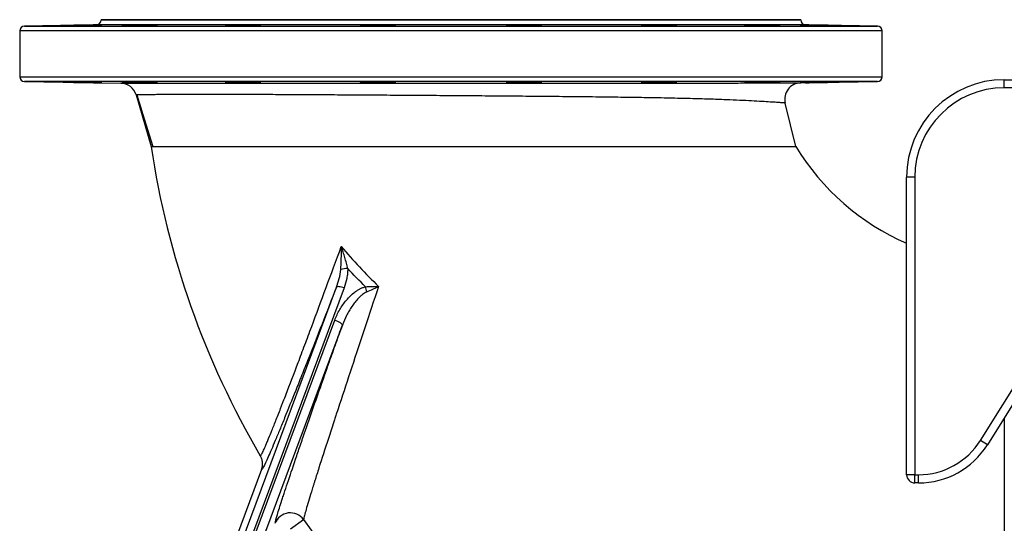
# Model space of a CAD drawing. Header units: millimetres. Extents: x 571 to 2569, y 611 to 2775.
# Tile 2 of 20: x 571 to 1176, y 992 to 1301. Entities that reach past the tile are written whole.
import ezdxf

# ---------------------------------------------------------------- set-up
doc = ezdxf.new("R2010")
doc.units = ezdxf.units.MM

msp = doc.modelspace()

# ---------------------------------------------------------------- linework, layer by layer
at = {"color": 7, "linetype": 'Continuous', "lineweight": 25}
for p, q in [((620.7, 1301.5), (620.7, 1301.32)), ((1050.7, 1301.5), (620.7, 1301.5)), ((1050.7, 1301.32), (1050.7, 1301.5)), ((617.76, 1298.32), (573.65, 1297.55)), ((1097.76, 1297.55), (1053.65, 1298.32)), ((570.7, 1294.55), (570.7, 1266.45)), ((1100.7, 1266.45), (1100.7, 1294.55)), ((1175.7, 1259.61), (1175.7, 1264.61)), ((1175.7, 1264.61), (1440.7, 1264.61)), ((573.65, 1263.45), (632.82, 1262.42)), ((1050.6, 1262.63), (1097.76, 1263.45)), ((1440.7, 1259.61), (1175.7, 1259.61)), ((642.25, 1255.21), (651.48, 1223.5)), ((1047.58, 1223.5), (1041.06, 1250.26)), ((1120.7, 1204.61), (1115.7, 1204.61)), ((1115.7, 1021.69), (1115.7, 1204.61)), ((1120.7, 1204.61), (1120.7, 1021.69)), ((770.05, 1136.56), (649.78, 812.74)), ((652.59, 816.23), (764.29, 1116.76)), ((1161.08, 1042.81), (1202.72, 1109.45)), ((1206.96, 1106.8), (1165.32, 1040.16)), ((1175.7, 1056.78), (1175.7, 772.45)), ((1165.32, 1040.16), (1161.08, 1042.81)), ((719.28, 1024.82), (640.66, 813.18)), ((1120.7, 1021.69), (1115.7, 1021.69)), ((1120.7, 1021.69), (1122.99, 1021.69)), ((1120.7, 1016.69), (1120.7, 1021.69)), ((1122.99, 1016.69), (1120.7, 1016.69)), ((1122.99, 1016.69), (1122.99, 1021.69)), ((737.01, 988.34), (745.11, 994.12))]:
    msp.add_line(p, q, dxfattribs=at)
at = {"color": 8, "linetype": 'Continuous', "lineweight": 25}
for p, q in [((620.7, 1301.32), (1050.7, 1301.32)), ((573.65, 1297.55), (835.7, 1297.55)), ((1053.65, 1298.32), (617.76, 1298.32)), ((835.7, 1297.55), (1097.76, 1297.55)), ((835.7, 1294.55), (570.7, 1294.55)), ((1100.7, 1294.55), (835.7, 1294.55)), ((570.7, 1266.45), (835.7, 1266.45)), ((835.7, 1266.45), (1100.7, 1266.45)), ((1097.76, 1263.45), (573.65, 1263.45))]:
    msp.add_line(p, q, dxfattribs=at)
at = {"color": 7, "linetype": 'Continuous', "lineweight": 25, "flags": 128}
for points in [[(642.77, 1255.21), (647.22, 1240.59), (652.43, 1223.5)], [(645.1, 813.2), (648.48, 822.29), (661.99, 858.66), (716.02, 1004.14), (765.37, 1137.03)], [(770.05, 1136.56), (769.2, 1136.83), (768.37, 1137.05), (767.6, 1137.22), (766.92, 1137.31), (766.33, 1137.35), (765.87, 1137.31), (765.55, 1137.2), (765.37, 1137.03)], [(768.99, 1113.75), (765.61, 1104.66), (752.09, 1068.3), (698.02, 922.83), (657.29, 813.21)], [(768.99, 1113.75), (768.95, 1114.03), (768.72, 1114.37), (768.31, 1114.75), (767.73, 1115.16), (767, 1115.59), (766.16, 1116.01), (765.25, 1116.4), (764.29, 1116.76)]]:
    msp.add_lwpolyline(points, dxfattribs=at)
at = {"color": 7, "linetype": 'Continuous', "lineweight": 25}
for centre, radius, start, end in [((617.7, 1301.32), 3, 271, 0), ((1053.7, 1301.32), 3, 180, 269), ((573.7, 1294.55), 3, 91, 180), ((1097.7, 1294.55), 3, 0, 89), ((573.7, 1266.45), 3, 180, 269), ((1097.7, 1266.45), 3, 271, 0), ((1175.7, 1204.61), 60, 90, 180), ((632.64, 1252.42), 10, 16.22823, 89), ((1050.77, 1252.63), 10, 91, 193.69398), ((1175.7, 1204.61), 55, 90, 180), ((1175.7, 1301.5), 530, 188.46296, 210.39202), ((1175.7, 1301.5), 150, 211.33251, 246.42182), ((771.91, 1136.45), 12.01, 88.34545, 109.25836), ((710.91, 1118.15), 74.8, 12.35726, 14.84039), ((1122.99, 1066.61), 44.91, 270, 328), ((1122.99, 1066.61), 49.91, 270, 328), ((1120.7, 1021.69), 5, 180, 270), ((737, 988.24), 10.02, 35.96324, 159.05764), ((1175.7, 1301.5), 529.05, 215.52113, 270)]:
    msp.add_arc(centre, radius, start, end, dxfattribs=at)
for points, knots in [([(602.34, 1298), (602.86, 1298.01), (603.41, 1298.02), (604.31, 1298.04), (604.62, 1298.04), (605.25, 1298.06), (605.58, 1298.06), (606.58, 1298.08), (607.27, 1298.09), (608.32, 1298.11), (608.68, 1298.12), (609.4, 1298.13), (609.76, 1298.14), (610.84, 1298.16), (611.55, 1298.17), (612.62, 1298.19), (612.97, 1298.19), (613.66, 1298.2), (614.34, 1298.21), (614.98, 1298.22), (615.62, 1298.23), (615.93, 1298.24), (616.83, 1298.25), (617.39, 1298.26), (618.15, 1298.27), (618.39, 1298.28), (618.85, 1298.28), (619.07, 1298.28), (619.67, 1298.29), (620.01, 1298.3), (620.42, 1298.3), (620.54, 1298.3), (620.75, 1298.3), (620.84, 1298.3), (621.05, 1298.3), (621.12, 1298.3), (621.12, 1298.3), (621.05, 1298.29), (620.84, 1298.28), (620.76, 1298.28), (620.55, 1298.28), (620.43, 1298.27), (620.01, 1298.26), (619.67, 1298.25), (618.88, 1298.23), (618.41, 1298.22), (617.4, 1298.2), (616.84, 1298.19), (615.94, 1298.17), (615.63, 1298.17), (615, 1298.16), (614.35, 1298.14), (613.67, 1298.13), (612.98, 1298.12), (612.63, 1298.11), (611.57, 1298.09), (610.85, 1298.08), (609.78, 1298.06), (609.42, 1298.06), (608.7, 1298.04), (608.34, 1298.04), (607.28, 1298.02), (606.59, 1298.01), (605.59, 1298), (605.27, 1297.99), (604.63, 1297.98), (604.32, 1297.98), (603.42, 1297.96), (602.87, 1297.96), (602.1, 1297.95), (601.85, 1297.94), (601.4, 1297.94), (600.97, 1297.93), (600.6, 1297.93), (600.26, 1297.92), (600.1, 1297.92), (599.69, 1297.92), (599.48, 1297.92), (599.2, 1297.92), (599.12, 1297.92), (599.12, 1297.92), (599.19, 1297.93), (599.4, 1297.93), (599.49, 1297.94), (599.7, 1297.94), (599.82, 1297.95), (600.23, 1297.96), (600.57, 1297.96), (601.37, 1297.98), (601.83, 1297.99), (602.34, 1298)], [0, 0, 0, 0, 0.03125, 0.03125, 0.046875, 0.046875, 0.0625, 0.0625, 0.09375, 0.09375, 0.109375, 0.109375, 0.125, 0.125, 0.15625, 0.15625, 0.171875, 0.171875, 0.1875, 0.203125, 0.203125, 0.21875, 0.21875, 0.25, 0.25, 0.265625, 0.265625, 0.28125, 0.28125, 0.3125, 0.3125, 0.328125, 0.328125, 0.34375, 0.34375, 0.375, 0.375, 0.40625, 0.40625, 0.421875, 0.421875, 0.4375, 0.4375, 0.46875, 0.46875, 0.5, 0.5, 0.53125, 0.53125, 0.546875, 0.546875, 0.5625, 0.578125, 0.578125, 0.59375, 0.59375, 0.625, 0.625, 0.640625, 0.640625, 0.65625, 0.65625, 0.6875, 0.6875, 0.703125, 0.703125, 0.71875, 0.71875, 0.75, 0.75, 0.765625, 0.765625, 0.78125, 0.796875, 0.796875, 0.8125, 0.8125, 0.84375, 0.84375, 0.875, 0.875, 0.90625, 0.90625, 0.921875, 0.921875, 0.9375, 0.9375, 0.96875, 0.96875, 1, 1, 1, 1]), ([(636.69, 1298.07), (637.2, 1298.08), (637.76, 1298.09), (638.65, 1298.11), (638.96, 1298.12), (639.59, 1298.13), (639.92, 1298.14), (640.92, 1298.16), (641.61, 1298.17), (642.67, 1298.19), (643.02, 1298.19), (643.75, 1298.2), (644.11, 1298.21), (645.18, 1298.22), (645.9, 1298.23), (646.96, 1298.25), (647.31, 1298.25), (648, 1298.26), (648.68, 1298.27), (649.33, 1298.28), (649.96, 1298.28), (650.27, 1298.28), (651.18, 1298.29), (651.73, 1298.3), (652.49, 1298.3), (652.73, 1298.3), (653.19, 1298.3), (653.41, 1298.3), (654.01, 1298.3), (654.35, 1298.3), (654.76, 1298.3), (654.89, 1298.3), (655.1, 1298.29), (655.18, 1298.29), (655.39, 1298.28), (655.47, 1298.28), (655.47, 1298.26), (655.4, 1298.25), (655.19, 1298.24), (655.1, 1298.23), (654.89, 1298.22), (654.77, 1298.22), (654.35, 1298.2), (654.02, 1298.19), (653.22, 1298.17), (652.76, 1298.16), (651.74, 1298.13), (651.19, 1298.12), (650.29, 1298.1), (649.97, 1298.09), (649.34, 1298.08), (648.69, 1298.07), (648.02, 1298.06), (647.33, 1298.04), (646.98, 1298.04), (645.91, 1298.02), (645.2, 1298.01), (644.12, 1298), (643.76, 1297.99), (643.04, 1297.98), (642.68, 1297.98), (641.62, 1297.96), (640.94, 1297.96), (639.94, 1297.95), (639.61, 1297.94), (638.97, 1297.94), (638.66, 1297.93), (637.77, 1297.93), (637.21, 1297.92), (636.44, 1297.92), (636.2, 1297.92), (635.74, 1297.92), (635.31, 1297.92), (634.94, 1297.92), (634.6, 1297.92), (634.45, 1297.92), (634.03, 1297.92), (633.82, 1297.93), (633.54, 1297.94), (633.47, 1297.94), (633.47, 1297.96), (633.53, 1297.96), (633.74, 1297.98), (633.83, 1297.98), (634.04, 1297.99), (634.16, 1298), (634.57, 1298.01), (634.91, 1298.02), (635.71, 1298.04), (636.17, 1298.06), (636.69, 1298.07)], [0, 0, 0, 0, 0.03125, 0.03125, 0.046875, 0.046875, 0.0625, 0.0625, 0.09375, 0.09375, 0.109375, 0.109375, 0.125, 0.125, 0.15625, 0.15625, 0.171875, 0.171875, 0.1875, 0.203125, 0.203125, 0.21875, 0.21875, 0.25, 0.25, 0.265625, 0.265625, 0.28125, 0.28125, 0.3125, 0.3125, 0.328125, 0.328125, 0.34375, 0.34375, 0.375, 0.375, 0.40625, 0.40625, 0.421875, 0.421875, 0.4375, 0.4375, 0.46875, 0.46875, 0.5, 0.5, 0.53125, 0.53125, 0.546875, 0.546875, 0.5625, 0.578125, 0.578125, 0.59375, 0.59375, 0.625, 0.625, 0.640625, 0.640625, 0.65625, 0.65625, 0.6875, 0.6875, 0.703125, 0.703125, 0.71875, 0.71875, 0.75, 0.75, 0.765625, 0.765625, 0.78125, 0.796875, 0.796875, 0.8125, 0.8125, 0.84375, 0.84375, 0.875, 0.875, 0.90625, 0.90625, 0.921875, 0.921875, 0.9375, 0.9375, 0.96875, 0.96875, 1, 1, 1, 1]), ([(700.14, 1298.14), (700.66, 1298.16), (701.21, 1298.17), (702.1, 1298.19), (702.41, 1298.19), (703.05, 1298.2), (703.38, 1298.21), (704.38, 1298.22), (705.06, 1298.23), (706.12, 1298.25), (706.48, 1298.25), (707.2, 1298.26), (707.56, 1298.26), (708.64, 1298.28), (709.35, 1298.28), (710.42, 1298.29), (710.77, 1298.29), (711.46, 1298.3), (712.13, 1298.3), (712.78, 1298.3), (713.42, 1298.3), (713.73, 1298.3), (714.63, 1298.3), (715.19, 1298.3), (715.95, 1298.3), (716.19, 1298.3), (716.65, 1298.29), (716.87, 1298.29), (717.47, 1298.28), (717.81, 1298.28), (718.22, 1298.27), (718.34, 1298.26), (718.55, 1298.25), (718.64, 1298.25), (718.85, 1298.23), (718.92, 1298.22), (718.92, 1298.2), (718.85, 1298.19), (718.64, 1298.17), (718.56, 1298.17), (718.35, 1298.16), (718.23, 1298.15), (717.81, 1298.13), (717.47, 1298.12), (716.68, 1298.09), (716.21, 1298.08), (715.2, 1298.06), (714.65, 1298.04), (713.75, 1298.03), (713.43, 1298.02), (712.8, 1298.01), (712.15, 1298), (711.47, 1297.99), (710.79, 1297.98), (710.43, 1297.98), (709.37, 1297.96), (708.65, 1297.96), (707.58, 1297.95), (707.22, 1297.94), (706.5, 1297.94), (706.14, 1297.93), (705.08, 1297.93), (704.39, 1297.92), (703.4, 1297.92), (703.07, 1297.92), (702.43, 1297.92), (702.12, 1297.92), (701.22, 1297.92), (700.67, 1297.92), (699.9, 1297.92), (699.65, 1297.92), (699.2, 1297.93), (698.77, 1297.93), (698.4, 1297.94), (698.06, 1297.94), (697.9, 1297.95), (697.49, 1297.96), (697.28, 1297.96), (697, 1297.98), (696.92, 1297.99), (696.92, 1298.01), (696.99, 1298.02), (697.2, 1298.04), (697.29, 1298.04), (697.5, 1298.06), (697.62, 1298.06), (698.03, 1298.08), (698.37, 1298.09), (699.17, 1298.12), (699.63, 1298.13), (700.14, 1298.14)], [0, 0, 0, 0, 0.03125, 0.03125, 0.046875, 0.046875, 0.0625, 0.0625, 0.09375, 0.09375, 0.109375, 0.109375, 0.125, 0.125, 0.15625, 0.15625, 0.171875, 0.171875, 0.1875, 0.203125, 0.203125, 0.21875, 0.21875, 0.25, 0.25, 0.265625, 0.265625, 0.28125, 0.28125, 0.3125, 0.3125, 0.328125, 0.328125, 0.34375, 0.34375, 0.375, 0.375, 0.40625, 0.40625, 0.421875, 0.421875, 0.4375, 0.4375, 0.46875, 0.46875, 0.5, 0.5, 0.53125, 0.53125, 0.546875, 0.546875, 0.5625, 0.578125, 0.578125, 0.59375, 0.59375, 0.625, 0.625, 0.640625, 0.640625, 0.65625, 0.65625, 0.6875, 0.6875, 0.703125, 0.703125, 0.71875, 0.71875, 0.75, 0.75, 0.765625, 0.765625, 0.78125, 0.796875, 0.796875, 0.8125, 0.8125, 0.84375, 0.84375, 0.875, 0.875, 0.90625, 0.90625, 0.921875, 0.921875, 0.9375, 0.9375, 0.96875, 0.96875, 1, 1, 1, 1]), ([(783.05, 1298.21), (783.57, 1298.22), (784.12, 1298.23), (785.01, 1298.25), (785.32, 1298.25), (785.96, 1298.26), (786.29, 1298.26), (787.29, 1298.28), (787.97, 1298.28), (789.03, 1298.29), (789.39, 1298.29), (790.11, 1298.3), (790.47, 1298.3), (791.55, 1298.3), (792.26, 1298.3), (793.33, 1298.3), (793.68, 1298.3), (794.37, 1298.3), (795.04, 1298.3), (795.69, 1298.3), (796.33, 1298.29), (796.64, 1298.29), (797.54, 1298.28), (798.1, 1298.28), (798.86, 1298.27), (799.1, 1298.26), (799.56, 1298.25), (799.78, 1298.25), (800.38, 1298.23), (800.72, 1298.22), (801.13, 1298.21), (801.25, 1298.2), (801.46, 1298.19), (801.55, 1298.19), (801.76, 1298.17), (801.83, 1298.16), (801.83, 1298.13), (801.76, 1298.12), (801.55, 1298.1), (801.47, 1298.09), (801.26, 1298.08), (801.14, 1298.07), (800.72, 1298.06), (800.39, 1298.04), (799.59, 1298.02), (799.12, 1298.01), (798.11, 1297.99), (797.56, 1297.98), (796.66, 1297.97), (796.34, 1297.96), (795.71, 1297.96), (795.06, 1297.95), (794.39, 1297.94), (793.7, 1297.94), (793.34, 1297.93), (792.28, 1297.93), (791.57, 1297.92), (790.49, 1297.92), (790.13, 1297.92), (789.41, 1297.92), (789.05, 1297.92), (787.99, 1297.92), (787.3, 1297.92), (786.31, 1297.92), (785.98, 1297.92), (785.34, 1297.93), (785.03, 1297.93), (784.13, 1297.94), (783.58, 1297.94), (782.81, 1297.95), (782.57, 1297.96), (782.11, 1297.96), (781.68, 1297.97), (781.31, 1297.98), (780.97, 1297.99), (780.81, 1298), (780.4, 1298.01), (780.19, 1298.02), (779.91, 1298.04), (779.83, 1298.06), (779.83, 1298.08), (779.9, 1298.09), (780.11, 1298.11), (780.2, 1298.12), (780.41, 1298.13), (780.53, 1298.14), (780.94, 1298.16), (781.28, 1298.17), (782.08, 1298.19), (782.54, 1298.2), (783.05, 1298.21)], [0, 0, 0, 0, 0.03125, 0.03125, 0.046875, 0.046875, 0.0625, 0.0625, 0.09375, 0.09375, 0.109375, 0.109375, 0.125, 0.125, 0.15625, 0.15625, 0.171875, 0.171875, 0.1875, 0.203125, 0.203125, 0.21875, 0.21875, 0.25, 0.25, 0.265625, 0.265625, 0.28125, 0.28125, 0.3125, 0.3125, 0.328125, 0.328125, 0.34375, 0.34375, 0.375, 0.375, 0.40625, 0.40625, 0.421875, 0.421875, 0.4375, 0.4375, 0.46875, 0.46875, 0.5, 0.5, 0.53125, 0.53125, 0.546875, 0.546875, 0.5625, 0.578125, 0.578125, 0.59375, 0.59375, 0.625, 0.625, 0.640625, 0.640625, 0.65625, 0.65625, 0.6875, 0.6875, 0.703125, 0.703125, 0.71875, 0.71875, 0.75, 0.75, 0.765625, 0.765625, 0.78125, 0.796875, 0.796875, 0.8125, 0.8125, 0.84375, 0.84375, 0.875, 0.875, 0.90625, 0.90625, 0.921875, 0.921875, 0.9375, 0.9375, 0.96875, 0.96875, 1, 1, 1, 1]), ([(872.79, 1298.27), (873.31, 1298.28), (873.86, 1298.28), (874.76, 1298.29), (875.07, 1298.29), (875.7, 1298.3), (876.03, 1298.3), (877.03, 1298.3), (877.72, 1298.3), (878.77, 1298.3), (879.13, 1298.3), (879.85, 1298.3), (880.21, 1298.3), (881.29, 1298.3), (882, 1298.29), (883.07, 1298.28), (883.42, 1298.28), (884.11, 1298.28), (884.79, 1298.27), (885.44, 1298.26), (886.07, 1298.25), (886.38, 1298.25), (887.29, 1298.23), (887.84, 1298.22), (888.6, 1298.21), (888.84, 1298.2), (889.3, 1298.19), (889.52, 1298.19), (890.12, 1298.17), (890.46, 1298.16), (890.87, 1298.14), (890.99, 1298.13), (891.2, 1298.12), (891.29, 1298.11), (891.5, 1298.09), (891.57, 1298.08), (891.58, 1298.06), (891.5, 1298.04), (891.3, 1298.03), (891.21, 1298.02), (891, 1298.01), (890.88, 1298.01), (890.46, 1297.99), (890.13, 1297.98), (889.33, 1297.96), (888.87, 1297.96), (887.85, 1297.94), (887.3, 1297.94), (886.4, 1297.93), (886.08, 1297.93), (885.45, 1297.92), (884.8, 1297.92), (884.13, 1297.92), (883.44, 1297.92), (883.09, 1297.92), (882.02, 1297.92), (881.31, 1297.92), (880.23, 1297.92), (879.87, 1297.92), (879.15, 1297.93), (878.79, 1297.93), (877.73, 1297.94), (877.05, 1297.94), (876.05, 1297.95), (875.72, 1297.96), (875.08, 1297.96), (874.77, 1297.97), (873.88, 1297.98), (873.32, 1297.99), (872.55, 1298.01), (872.31, 1298.01), (871.85, 1298.02), (871.42, 1298.03), (871.05, 1298.04), (870.71, 1298.06), (870.55, 1298.06), (870.14, 1298.08), (869.93, 1298.09), (869.65, 1298.12), (869.58, 1298.13), (869.57, 1298.16), (869.64, 1298.17), (869.85, 1298.19), (869.94, 1298.19), (870.15, 1298.2), (870.27, 1298.21), (870.68, 1298.22), (871.02, 1298.23), (871.82, 1298.25), (872.28, 1298.26), (872.79, 1298.27)], [0, 0, 0, 0, 0.03125, 0.03125, 0.046875, 0.046875, 0.0625, 0.0625, 0.09375, 0.09375, 0.109375, 0.109375, 0.125, 0.125, 0.15625, 0.15625, 0.171875, 0.171875, 0.1875, 0.203125, 0.203125, 0.21875, 0.21875, 0.25, 0.25, 0.265625, 0.265625, 0.28125, 0.28125, 0.3125, 0.3125, 0.328125, 0.328125, 0.34375, 0.34375, 0.375, 0.375, 0.40625, 0.40625, 0.421875, 0.421875, 0.4375, 0.4375, 0.46875, 0.46875, 0.5, 0.5, 0.53125, 0.53125, 0.546875, 0.546875, 0.5625, 0.578125, 0.578125, 0.59375, 0.59375, 0.625, 0.625, 0.640625, 0.640625, 0.65625, 0.65625, 0.6875, 0.6875, 0.703125, 0.703125, 0.71875, 0.71875, 0.75, 0.75, 0.765625, 0.765625, 0.78125, 0.796875, 0.796875, 0.8125, 0.8125, 0.84375, 0.84375, 0.875, 0.875, 0.90625, 0.90625, 0.921875, 0.921875, 0.9375, 0.9375, 0.96875, 0.96875, 1, 1, 1, 1]), ([(955.71, 1298.3), (956.22, 1298.3), (956.78, 1298.3), (957.67, 1298.3), (957.98, 1298.3), (958.61, 1298.3), (958.94, 1298.3), (959.94, 1298.3), (960.63, 1298.29), (961.69, 1298.28), (962.05, 1298.28), (962.77, 1298.28), (963.13, 1298.27), (964.2, 1298.26), (964.92, 1298.25), (965.98, 1298.24), (966.33, 1298.23), (967.02, 1298.22), (967.7, 1298.21), (968.35, 1298.2), (968.98, 1298.19), (969.29, 1298.19), (970.2, 1298.17), (970.75, 1298.16), (971.51, 1298.14), (971.75, 1298.13), (972.21, 1298.12), (972.43, 1298.11), (973.03, 1298.09), (973.37, 1298.08), (973.78, 1298.06), (973.91, 1298.06), (974.12, 1298.04), (974.2, 1298.04), (974.41, 1298.02), (974.48, 1298.01), (974.49, 1297.99), (974.41, 1297.98), (974.21, 1297.97), (974.12, 1297.96), (973.91, 1297.96), (973.79, 1297.95), (973.37, 1297.94), (973.04, 1297.94), (972.24, 1297.93), (971.77, 1297.92), (970.76, 1297.92), (970.21, 1297.92), (969.31, 1297.92), (968.99, 1297.92), (968.36, 1297.92), (967.71, 1297.92), (967.03, 1297.92), (966.35, 1297.93), (965.99, 1297.93), (964.93, 1297.94), (964.21, 1297.94), (963.14, 1297.95), (962.78, 1297.96), (962.06, 1297.96), (961.7, 1297.97), (960.64, 1297.98), (959.95, 1297.99), (958.96, 1298.01), (958.63, 1298.01), (957.99, 1298.02), (957.68, 1298.03), (956.78, 1298.04), (956.23, 1298.06), (955.46, 1298.07), (955.22, 1298.08), (954.76, 1298.09), (954.33, 1298.11), (953.96, 1298.12), (953.62, 1298.13), (953.46, 1298.14), (953.05, 1298.16), (952.84, 1298.17), (952.56, 1298.19), (952.49, 1298.2), (952.48, 1298.22), (952.55, 1298.23), (952.76, 1298.25), (952.85, 1298.25), (953.06, 1298.26), (953.18, 1298.26), (953.59, 1298.28), (953.93, 1298.28), (954.73, 1298.29), (955.19, 1298.3), (955.71, 1298.3)], [0, 0, 0, 0, 0.03125, 0.03125, 0.046875, 0.046875, 0.0625, 0.0625, 0.09375, 0.09375, 0.109375, 0.109375, 0.125, 0.125, 0.15625, 0.15625, 0.171875, 0.171875, 0.1875, 0.203125, 0.203125, 0.21875, 0.21875, 0.25, 0.25, 0.265625, 0.265625, 0.28125, 0.28125, 0.3125, 0.3125, 0.328125, 0.328125, 0.34375, 0.34375, 0.375, 0.375, 0.40625, 0.40625, 0.421875, 0.421875, 0.4375, 0.4375, 0.46875, 0.46875, 0.5, 0.5, 0.53125, 0.53125, 0.546875, 0.546875, 0.5625, 0.578125, 0.578125, 0.59375, 0.59375, 0.625, 0.625, 0.640625, 0.640625, 0.65625, 0.65625, 0.6875, 0.6875, 0.703125, 0.703125, 0.71875, 0.71875, 0.75, 0.75, 0.765625, 0.765625, 0.78125, 0.796875, 0.796875, 0.8125, 0.8125, 0.84375, 0.84375, 0.875, 0.875, 0.90625, 0.90625, 0.921875, 0.921875, 0.9375, 0.9375, 0.96875, 0.96875, 1, 1, 1, 1]), ([(1019.16, 1298.3), (1019.68, 1298.3), (1020.23, 1298.29), (1021.13, 1298.28), (1021.44, 1298.28), (1022.07, 1298.28), (1022.4, 1298.27), (1023.4, 1298.26), (1024.09, 1298.25), (1025.15, 1298.24), (1025.5, 1298.23), (1026.23, 1298.22), (1026.59, 1298.22), (1027.66, 1298.2), (1028.38, 1298.19), (1029.44, 1298.17), (1029.79, 1298.17), (1030.48, 1298.16), (1031.16, 1298.14), (1031.81, 1298.13), (1032.44, 1298.12), (1032.75, 1298.11), (1033.66, 1298.09), (1034.21, 1298.08), (1034.97, 1298.06), (1035.21, 1298.06), (1035.67, 1298.04), (1035.89, 1298.04), (1036.49, 1298.02), (1036.83, 1298.01), (1037.24, 1298), (1037.36, 1297.99), (1037.57, 1297.98), (1037.66, 1297.98), (1037.87, 1297.96), (1037.94, 1297.96), (1037.94, 1297.94), (1037.87, 1297.94), (1037.66, 1297.93), (1037.58, 1297.93), (1037.37, 1297.92), (1037.24, 1297.92), (1036.83, 1297.92), (1036.49, 1297.92), (1035.69, 1297.92), (1035.23, 1297.92), (1034.21, 1297.92), (1033.66, 1297.93), (1032.76, 1297.93), (1032.45, 1297.94), (1031.81, 1297.94), (1031.16, 1297.95), (1030.49, 1297.96), (1029.8, 1297.96), (1029.45, 1297.97), (1028.38, 1297.98), (1027.67, 1297.99), (1026.59, 1298.01), (1026.23, 1298.01), (1025.51, 1298.02), (1025.15, 1298.03), (1024.09, 1298.04), (1023.41, 1298.06), (1022.41, 1298.07), (1022.08, 1298.08), (1021.44, 1298.09), (1021.13, 1298.1), (1020.24, 1298.12), (1019.68, 1298.13), (1018.91, 1298.15), (1018.67, 1298.16), (1018.21, 1298.17), (1017.79, 1298.18), (1017.42, 1298.19), (1017.08, 1298.2), (1016.92, 1298.21), (1016.51, 1298.22), (1016.3, 1298.23), (1016.02, 1298.25), (1015.94, 1298.26), (1015.94, 1298.28), (1016.01, 1298.28), (1016.22, 1298.29), (1016.31, 1298.29), (1016.52, 1298.3), (1016.64, 1298.3), (1017.05, 1298.3), (1017.39, 1298.3), (1018.19, 1298.3), (1018.65, 1298.3), (1019.16, 1298.3)], [0, 0, 0, 0, 0.03125, 0.03125, 0.046875, 0.046875, 0.0625, 0.0625, 0.09375, 0.09375, 0.109375, 0.109375, 0.125, 0.125, 0.15625, 0.15625, 0.171875, 0.171875, 0.1875, 0.203125, 0.203125, 0.21875, 0.21875, 0.25, 0.25, 0.265625, 0.265625, 0.28125, 0.28125, 0.3125, 0.3125, 0.328125, 0.328125, 0.34375, 0.34375, 0.375, 0.375, 0.40625, 0.40625, 0.421875, 0.421875, 0.4375, 0.4375, 0.46875, 0.46875, 0.5, 0.5, 0.53125, 0.53125, 0.546875, 0.546875, 0.5625, 0.578125, 0.578125, 0.59375, 0.59375, 0.625, 0.625, 0.640625, 0.640625, 0.65625, 0.65625, 0.6875, 0.6875, 0.703125, 0.703125, 0.71875, 0.71875, 0.75, 0.75, 0.765625, 0.765625, 0.78125, 0.796875, 0.796875, 0.8125, 0.8125, 0.84375, 0.84375, 0.875, 0.875, 0.90625, 0.90625, 0.921875, 0.921875, 0.9375, 0.9375, 0.96875, 0.96875, 1, 1, 1, 1]), ([(1053.51, 1298.27), (1054.02, 1298.26), (1054.58, 1298.25), (1055.47, 1298.24), (1055.78, 1298.23), (1056.42, 1298.22), (1056.75, 1298.22), (1057.75, 1298.2), (1058.43, 1298.19), (1059.49, 1298.17), (1059.85, 1298.17), (1060.57, 1298.16), (1060.93, 1298.15), (1062.01, 1298.13), (1062.72, 1298.12), (1063.78, 1298.1), (1064.14, 1298.09), (1064.83, 1298.08), (1065.5, 1298.07), (1066.15, 1298.06), (1066.78, 1298.04), (1067.1, 1298.04), (1068, 1298.02), (1068.55, 1298.01), (1069.31, 1298), (1069.56, 1297.99), (1070.02, 1297.98), (1070.23, 1297.98), (1070.83, 1297.96), (1071.17, 1297.96), (1071.58, 1297.95), (1071.71, 1297.94), (1071.92, 1297.94), (1072, 1297.93), (1072.21, 1297.93), (1072.28, 1297.92), (1072.28, 1297.92), (1072.21, 1297.92), (1072, 1297.92), (1071.92, 1297.92), (1071.71, 1297.92), (1071.59, 1297.92), (1071.17, 1297.92), (1070.83, 1297.93), (1070.04, 1297.94), (1069.57, 1297.94), (1068.56, 1297.96), (1068, 1297.96), (1067.1, 1297.98), (1066.79, 1297.98), (1066.15, 1297.99), (1065.5, 1298), (1064.83, 1298.01), (1064.14, 1298.02), (1063.79, 1298.03), (1062.72, 1298.04), (1062.01, 1298.06), (1060.93, 1298.07), (1060.57, 1298.08), (1059.85, 1298.09), (1059.49, 1298.1), (1058.44, 1298.12), (1057.75, 1298.13), (1056.75, 1298.15), (1056.42, 1298.16), (1055.78, 1298.17), (1055.48, 1298.17), (1054.58, 1298.19), (1054.03, 1298.2), (1053.26, 1298.22), (1053.01, 1298.22), (1052.56, 1298.23), (1052.13, 1298.24), (1051.76, 1298.25), (1051.42, 1298.26), (1051.26, 1298.26), (1050.85, 1298.28), (1050.64, 1298.28), (1050.36, 1298.29), (1050.29, 1298.3), (1050.28, 1298.3), (1050.35, 1298.3), (1050.56, 1298.3), (1050.65, 1298.3), (1050.86, 1298.3), (1050.98, 1298.3), (1051.39, 1298.3), (1051.73, 1298.29), (1052.54, 1298.28), (1052.99, 1298.28), (1053.51, 1298.27)], [0, 0, 0, 0, 0.03125, 0.03125, 0.046875, 0.046875, 0.0625, 0.0625, 0.09375, 0.09375, 0.109375, 0.109375, 0.125, 0.125, 0.15625, 0.15625, 0.171875, 0.171875, 0.1875, 0.203125, 0.203125, 0.21875, 0.21875, 0.25, 0.25, 0.265625, 0.265625, 0.28125, 0.28125, 0.3125, 0.3125, 0.328125, 0.328125, 0.34375, 0.34375, 0.375, 0.375, 0.40625, 0.40625, 0.421875, 0.421875, 0.4375, 0.4375, 0.46875, 0.46875, 0.5, 0.5, 0.53125, 0.53125, 0.546875, 0.546875, 0.5625, 0.578125, 0.578125, 0.59375, 0.59375, 0.625, 0.625, 0.640625, 0.640625, 0.65625, 0.65625, 0.6875, 0.6875, 0.703125, 0.703125, 0.71875, 0.71875, 0.75, 0.75, 0.765625, 0.765625, 0.78125, 0.796875, 0.796875, 0.8125, 0.8125, 0.84375, 0.84375, 0.875, 0.875, 0.90625, 0.90625, 0.921875, 0.921875, 0.9375, 0.9375, 0.96875, 0.96875, 1, 1, 1, 1]), ([(621.11, 1262.7), (621.11, 1262.7), (621.32, 1262.7), (620.58, 1262.72), (618.85, 1262.77), (615.99, 1262.83), (612.5, 1262.89), (608.74, 1262.95), (605.14, 1263.01), (602.08, 1263.05), (600.01, 1263.08), (599.05, 1263.08), (599.21, 1263.08), (599.25, 1263.08)], [0, 0, 0, 0, 0.00249, 0.109864, 0.217245, 0.324641, 0.432054, 0.539477, 0.6469, 0.754312, 0.861709, 0.969093, 1, 1, 1, 1]), ([(602.36, 1263), (603.33, 1262.98), (605.25, 1262.94), (608.92, 1262.88), (612.66, 1262.81), (616.15, 1262.76), (618.88, 1262.72), (620.5, 1262.7), (620.7, 1262.7), (620.76, 1262.7)], [0, 0, 0, 0, 0.15663, 0.313259, 0.469898, 0.626535, 0.783156, 0.939752, 1, 1, 1, 1]), ([(632.82, 1262.42), (632.82, 1262.42), (633.17, 1262.42), (634.56, 1262.41), (635.58, 1262.41), (638.3, 1262.41), (639.98, 1262.41), (642.5, 1262.41), (643.02, 1262.41), (644.12, 1262.41), (644.68, 1262.41), (646.44, 1262.41), (647.69, 1262.41), (651.65, 1262.41), (654.58, 1262.42), (661.01, 1262.42), (664.52, 1262.42), (670.21, 1262.42), (672.18, 1262.42), (675.25, 1262.42), (676.29, 1262.42), (678.4, 1262.42), (679.48, 1262.42), (684.91, 1262.42), (689.49, 1262.42), (699.08, 1262.43), (704.09, 1262.43), (714.57, 1262.43), (720.02, 1262.44), (727.13, 1262.44), (728.57, 1262.44), (731.46, 1262.44), (732.92, 1262.44), (737.31, 1262.44), (740.27, 1262.44), (749.25, 1262.45), (755.36, 1262.45), (767.85, 1262.45), (774.22, 1262.46), (783.97, 1262.46), (787.25, 1262.46), (792.23, 1262.46), (793.89, 1262.46), (797.23, 1262.46), (798.9, 1262.47), (807.25, 1262.47), (813.96, 1262.47), (827.41, 1262.48), (834.15, 1262.48), (847.68, 1262.48), (854.46, 1262.49), (862.97, 1262.49), (864.67, 1262.49), (868.05, 1262.49), (869.74, 1262.49), (874.79, 1262.49), (878.13, 1262.5), (888.08, 1262.5), (894.63, 1262.5), (907.54, 1262.51), (913.91, 1262.51), (923.33, 1262.51), (926.44, 1262.52), (932.63, 1262.52), (935.67, 1262.52), (944.66, 1262.52), (950.46, 1262.53), (961.7, 1262.53), (967.13, 1262.54), (975, 1262.54), (977.58, 1262.54), (981.38, 1262.54), (982.63, 1262.54), (985.12, 1262.55), (986.35, 1262.55), (992.43, 1262.55), (997.03, 1262.55), (1005.72, 1262.56), (1009.8, 1262.56), (1017.46, 1262.57), (1021.04, 1262.58), (1025.19, 1262.58), (1026, 1262.58), (1027.6, 1262.58), (1028.38, 1262.58), (1030.67, 1262.59), (1032.11, 1262.59), (1036.21, 1262.6), (1038.63, 1262.6), (1042.84, 1262.61), (1044.63, 1262.61), (1047.55, 1262.62), (1048.68, 1262.62), (1049.63, 1262.62), (1049.8, 1262.62), (1050.09, 1262.62), (1050.21, 1262.62), (1050.5, 1262.62), (1050.6, 1262.63), (1050.6, 1262.63)], [0, 0, 0, 0, 0.03125, 0.03125, 0.0625, 0.0625, 0.09375, 0.09375, 0.101562, 0.101562, 0.109375, 0.109375, 0.125, 0.125, 0.15625, 0.15625, 0.1875, 0.1875, 0.203125, 0.203125, 0.210937, 0.210937, 0.21875, 0.21875, 0.25, 0.25, 0.28125, 0.28125, 0.3125, 0.3125, 0.320312, 0.320312, 0.328125, 0.328125, 0.34375, 0.34375, 0.375, 0.375, 0.40625, 0.40625, 0.421875, 0.421875, 0.429687, 0.429687, 0.4375, 0.4375, 0.46875, 0.46875, 0.5, 0.5, 0.53125, 0.53125, 0.539062, 0.539062, 0.546875, 0.546875, 0.5625, 0.5625, 0.59375, 0.59375, 0.625, 0.625, 0.640625, 0.640625, 0.65625, 0.65625, 0.6875, 0.6875, 0.71875, 0.71875, 0.734375, 0.734375, 0.742187, 0.742187, 0.75, 0.75, 0.78125, 0.78125, 0.8125, 0.8125, 0.84375, 0.84375, 0.851562, 0.851562, 0.859375, 0.859375, 0.875, 0.875, 0.90625, 0.90625, 0.9375, 0.9375, 0.96875, 0.96875, 0.976562, 0.976562, 0.984375, 0.984375, 1, 1, 1, 1]), ([(655.45, 1262.73), (655.46, 1262.73), (655.66, 1262.74), (654.92, 1262.78), (653.19, 1262.84), (650.32, 1262.9), (646.84, 1262.96), (643.08, 1263.02), (639.48, 1263.06), (636.42, 1263.08), (634.36, 1263.08), (633.39, 1263.07), (633.56, 1263.05), (633.59, 1263.05)], [0, 0, 0, 0, 0.002571, 0.109955, 0.217354, 0.32477, 0.432193, 0.539615, 0.647025, 0.75442, 0.861802, 0.969179, 1, 1, 1, 1]), ([(636.71, 1262.93), (637.67, 1262.91), (639.6, 1262.87), (643.27, 1262.8), (647.01, 1262.75), (650.5, 1262.71), (653.23, 1262.69), (654.84, 1262.7), (655.05, 1262.71), (655.1, 1262.71)], [0, 0, 0, 0, 0.1566761, 0.3133522, 0.4700248, 0.6266789, 0.7833081, 0.9399175, 1, 1, 1, 1]), ([(718.91, 1262.79), (718.91, 1262.79), (719.12, 1262.8), (718.38, 1262.85), (716.65, 1262.91), (713.78, 1262.97), (710.3, 1263.03), (706.53, 1263.06), (702.94, 1263.08), (699.87, 1263.08), (697.81, 1263.06), (696.85, 1263.03), (697.01, 1263), (697.05, 1263)], [0, 0, 0, 0, 0.002507, 0.109909, 0.217327, 0.324751, 0.432171, 0.539579, 0.646972, 0.754353, 0.86173, 0.969113, 1, 1, 1, 1]), ([(700.17, 1262.86), (701.13, 1262.83), (703.05, 1262.79), (706.73, 1262.74), (710.47, 1262.71), (713.96, 1262.69), (716.68, 1262.7), (718.3, 1262.73), (718.5, 1262.75), (718.56, 1262.76)], [0, 0, 0, 0, 0.156612, 0.313224, 0.469822, 0.626394, 0.782949, 0.939502, 1, 1, 1, 1]), ([(801.82, 1262.86), (801.82, 1262.86), (802.03, 1262.88), (801.29, 1262.92), (799.56, 1262.98), (796.7, 1263.03), (793.21, 1263.07), (789.45, 1263.08), (785.85, 1263.08), (782.79, 1263.05), (780.73, 1263.01), (779.76, 1262.96), (779.92, 1262.94), (779.96, 1262.93)], [0, 0, 0, 0, 0.002327, 0.109747, 0.217171, 0.324589, 0.431994, 0.539385, 0.646765, 0.754142, 0.861526, 0.968924, 1, 1, 1, 1]), ([(783.07, 1262.78), (784.03, 1262.77), (785.96, 1262.73), (789.63, 1262.7), (793.37, 1262.69), (796.86, 1262.71), (799.59, 1262.74), (801.21, 1262.78), (801.41, 1262.81), (801.47, 1262.82)], [0, 0, 0, 0, 0.156473, 0.312948, 0.469404, 0.625845, 0.782287, 0.938747, 1, 1, 1, 1]), ([(891.56, 1262.93), (891.57, 1262.93), (891.77, 1262.95), (891.04, 1262.99), (889.31, 1263.04), (886.45, 1263.07), (882.96, 1263.08), (879.2, 1263.07), (875.6, 1263.05), (872.54, 1263), (870.47, 1262.94), (869.5, 1262.89), (869.67, 1262.86), (869.7, 1262.86)], [0, 0, 0, 0, 0.002088, 0.109511, 0.216928, 0.32433, 0.431718, 0.539097, 0.646475, 0.753861, 0.861261, 0.968675, 1, 1, 1, 1]), ([(872.81, 1262.73), (873.77, 1262.72), (875.69, 1262.7), (879.36, 1262.69), (883.1, 1262.71), (886.59, 1262.75), (889.33, 1262.8), (890.95, 1262.85), (891.16, 1262.88), (891.22, 1262.89)], [0, 0, 0, 0, 0.156318, 0.312635, 0.468944, 0.625257, 0.78159, 0.937947, 1, 1, 1, 1]), ([(974.47, 1263), (974.48, 1263), (974.68, 1263.02), (973.95, 1263.05), (972.22, 1263.08), (969.37, 1263.08), (965.88, 1263.07), (962.12, 1263.04), (958.52, 1262.99), (955.46, 1262.93), (953.39, 1262.86), (952.41, 1262.81), (952.58, 1262.79), (952.61, 1262.79)], [0, 0, 0, 0, 0.001827, 0.109242, 0.216641, 0.324027, 0.431404, 0.538782, 0.64617, 0.753572, 0.860988, 0.968411, 1, 1, 1, 1]), ([(955.71, 1262.7), (956.67, 1262.7), (958.59, 1262.69), (962.26, 1262.72), (966, 1262.76), (969.5, 1262.81), (972.23, 1262.88), (973.86, 1262.93), (974.07, 1262.96), (974.13, 1262.96)], [0, 0, 0, 0, 0.156184, 0.312368, 0.468558, 0.624769, 0.781005, 0.937257, 1, 1, 1, 1]), ([(1037.93, 1263.05), (1037.94, 1263.05), (1038.14, 1263.06), (1037.41, 1263.08), (1035.69, 1263.08), (1032.83, 1263.07), (1029.35, 1263.03), (1025.59, 1262.98), (1021.99, 1262.92), (1018.92, 1262.85), (1016.85, 1262.79), (1015.87, 1262.75), (1016.03, 1262.74), (1016.07, 1262.73)], [0, 0, 0, 0, 0.001565, 0.108962, 0.216346, 0.323722, 0.431101, 0.53849, 0.645894, 0.753311, 0.860734, 0.968153, 1, 1, 1, 1]), ([(1019.16, 1262.7), (1020.12, 1262.71), (1022.04, 1262.72), (1025.71, 1262.77), (1029.45, 1262.82), (1032.94, 1262.89), (1035.68, 1262.95), (1037.31, 1263), (1037.52, 1263.02), (1037.58, 1263.02)], [0, 0, 0, 0, 0.156084, 0.312168, 0.468268, 0.624393, 0.780532, 0.93667, 1, 1, 1, 1]), ([(1072.28, 1263.08), (1072.28, 1263.08), (1072.49, 1263.08), (1071.75, 1263.08), (1070.04, 1263.06), (1067.18, 1263.02), (1063.7, 1262.97), (1059.94, 1262.91), (1056.34, 1262.84), (1053.27, 1262.78), (1051.19, 1262.73), (1050.22, 1262.71), (1050.38, 1262.7), (1050.42, 1262.7)], [0, 0, 0, 0, 0.001309, 0.10869, 0.216066, 0.323445, 0.430836, 0.538243, 0.645661, 0.753084, 0.8605, 0.967901, 1, 1, 1, 1]), ([(1053.5, 1262.73), (1054.45, 1262.74), (1056.37, 1262.77), (1060.04, 1262.83), (1063.78, 1262.9), (1067.28, 1262.96), (1070.02, 1263.02), (1071.65, 1263.05), (1071.87, 1263.06), (1071.93, 1263.06)], [0, 0, 0, 0, 0.156003, 0.312005, 0.468024, 0.624056, 0.780084, 0.936096, 1, 1, 1, 1]), ([(642.81, 1255.22), (642.67, 1255.22), (642.31, 1255.21), (642.27, 1255.21), (642.25, 1255.21)], [0, 0, 0, 0, 0.397024, 1, 1, 1, 1]), ([(652.47, 1223.5), (652.94, 1223.5), (653.91, 1223.5), (656.58, 1223.5), (660.2, 1223.5), (664.77, 1223.5), (670.15, 1223.5), (674.44, 1223.5), (676.57, 1223.5)], [0, 0, 0, 0, 0.1527719, 0.3228608, 0.4920849, 0.6631099, 0.8324097, 1, 1, 1, 1]), ([(679.01, 1223.5), (682.96, 1223.5), (687.26, 1223.5), (696.52, 1223.5), (701.49, 1223.5), (709.46, 1223.5), (712.19, 1223.5), (717.85, 1223.5), (720.76, 1223.5), (729.67, 1223.5), (735.83, 1223.5), (748.6, 1223.5), (755.21, 1223.5), (765.45, 1223.5), (768.92, 1223.5), (774.22, 1223.5), (775.99, 1223.5), (779.55, 1223.5), (781.34, 1223.5), (790.29, 1223.5), (797.54, 1223.5), (812.22, 1223.5), (819.64, 1223.5), (827.15, 1223.5)], [0, 0, 0, 0, 0.125, 0.125, 0.25, 0.25, 0.3125, 0.3125, 0.375, 0.375, 0.5, 0.5, 0.625, 0.625, 0.6875, 0.6875, 0.71875, 0.71875, 0.75, 0.75, 0.875, 0.875, 1, 1, 1, 1]), ([(827.15, 1223.5), (830.11, 1223.5), (833.09, 1223.5), (837.57, 1223.5), (839.07, 1223.5), (842.06, 1223.5), (843.55, 1223.5), (851, 1223.5), (856.92, 1223.5), (868.71, 1223.5), (874.57, 1223.5), (886.22, 1223.5), (892.02, 1223.5), (899.22, 1223.5), (900.66, 1223.5), (903.53, 1223.5), (904.96, 1223.5), (909.23, 1223.5), (912.05, 1223.5), (920.42, 1223.5), (925.89, 1223.5), (936.61, 1223.5), (941.86, 1223.5), (952.14, 1223.5), (957.17, 1223.5), (962.09, 1223.5)], [0, 0, 0, 0, 0.0625, 0.0625, 0.09375, 0.09375, 0.125, 0.125, 0.25, 0.25, 0.375, 0.375, 0.5, 0.5, 0.53125, 0.53125, 0.5625, 0.5625, 0.625, 0.625, 0.75, 0.75, 0.875, 0.875, 1, 1, 1, 1]), ([(962.09, 1223.5), (963.89, 1223.5), (965.68, 1223.5), (969.21, 1223.5), (970.94, 1223.5), (976.08, 1223.5), (979.41, 1223.5), (989.12, 1223.5), (995.21, 1223.5), (1003.77, 1223.5), (1006.53, 1223.5), (1010.51, 1223.5), (1011.82, 1223.5), (1014.37, 1223.5), (1015.62, 1223.5), (1021.69, 1223.5), (1026.02, 1223.5), (1029.8, 1223.5)], [0, 0, 0, 0, 0.0625, 0.0625, 0.125, 0.125, 0.25, 0.25, 0.5, 0.5, 0.625, 0.625, 0.6875, 0.6875, 0.75, 0.75, 1, 1, 1, 1]), ([(1029.8, 1223.5), (1031.87, 1223.5), (1033.77, 1223.5), (1037.24, 1223.5), (1038.81, 1223.5), (1040.9, 1223.5), (1041.55, 1223.5), (1042.76, 1223.5), (1043.32, 1223.5), (1044.84, 1223.5), (1045.65, 1223.5), (1046.25, 1223.5)], [0, 0, 0, 0, 0.25, 0.25, 0.5, 0.5, 0.625, 0.625, 0.75, 0.75, 1, 1, 1, 1]), ([(718.53, 1033.37), (718.6, 1033.25), (718.75, 1033.36), (719.21, 1034.04), (719.52, 1034.6), (720.29, 1036.17), (720.75, 1037.17), (721.56, 1039), (721.85, 1039.67), (722.32, 1040.75), (722.48, 1041.13), (722.8, 1041.9), (722.97, 1042.3), (723.83, 1044.36), (724.58, 1046.2), (726.22, 1050.24), (727.1, 1052.44), (728.98, 1057.21), (729.99, 1059.77), (731.31, 1063.18), (731.58, 1063.88), (732.13, 1065.28), (732.41, 1065.99), (733.24, 1068.15), (733.81, 1069.63), (736.7, 1077.15), (739.18, 1083.69), (742.49, 1092.44), (743.16, 1094.21), (744.52, 1097.83), (745.21, 1099.67), (747.29, 1105.24), (748.71, 1109.02), (753.02, 1120.58), (755.97, 1128.55), (762.03, 1144.95), (765.13, 1153.38), (768.3, 1162.01)], [0, 0, 0, 0, 0.0625, 0.0625, 0.125, 0.125, 0.1875, 0.1875, 0.21875, 0.21875, 0.234375, 0.234375, 0.25, 0.25, 0.3125, 0.3125, 0.375, 0.375, 0.4375, 0.4375, 0.453125, 0.453125, 0.46875, 0.46875, 0.5, 0.5, 0.625, 0.625, 0.65625, 0.65625, 0.6875, 0.6875, 0.75, 0.75, 0.875, 0.875, 1, 1, 1, 1]), ([(767.95, 1147.79), (768.06, 1148.98), (768.14, 1150.17), (768.26, 1152.55), (768.3, 1153.73), (768.35, 1156.1), (768.36, 1157.28), (768.35, 1159.06), (768.35, 1159.65), (768.33, 1160.54), (768.32, 1160.83), (768.31, 1161.42), (768.3, 1161.72), (768.3, 1162.01)], [0, 0, 0, 0, 0.25, 0.25, 0.5, 0.5, 0.75, 0.75, 0.875, 0.875, 0.9375, 0.9375, 1, 1, 1, 1]), ([(768.3, 1162.01), (771.89, 1157.73), (775.6, 1153.55), (783.24, 1145.37), (787.17, 1141.38), (791.22, 1137.5)], [0, 0, 0, 0, 0.5, 0.5, 1, 1, 1, 1]), ([(772.26, 1148.46), (772.02, 1149.59), (771.75, 1150.72), (771.16, 1152.98), (770.85, 1154.11), (770.17, 1156.37), (769.82, 1157.5), (769.26, 1159.19), (769.08, 1159.76), (768.79, 1160.6), (768.69, 1160.89), (768.49, 1161.45), (768.39, 1161.73), (768.3, 1162.01)], [0, 0, 0, 0, 0.25, 0.25, 0.5, 0.5, 0.75, 0.75, 0.875, 0.875, 0.9375, 0.9375, 1, 1, 1, 1]), ([(765.37, 1137.03), (766.03, 1138.77), (766.58, 1140.54), (767.45, 1144.12), (767.77, 1145.94), (767.95, 1147.79)], [0, 0, 0, 0, 0.5, 0.5, 1, 1, 1, 1]), ([(772.26, 1148.46), (772.26, 1147.43), (772.21, 1146.42), (772.02, 1144.4), (771.87, 1143.4), (771.31, 1140.43), (770.76, 1138.48), (770.05, 1136.56)], [0, 0, 0, 0, 0.25, 0.25, 0.5, 0.5, 1, 1, 1, 1]), ([(791.22, 1137.5), (788.33, 1128.8), (785.5, 1120.29), (780.01, 1103.71), (777.33, 1095.63), (772.15, 1079.94), (769.65, 1072.33), (766.64, 1063.16), (766.04, 1061.35), (765.16, 1058.65), (764.87, 1057.75), (764.28, 1055.97), (763.99, 1055.09), (762.56, 1050.7), (761.46, 1047.31), (758.27, 1037.5), (756.32, 1031.46), (753.68, 1023.17), (752.85, 1020.55), (751.88, 1017.44), (751.68, 1016.82), (751.31, 1015.62), (751.12, 1015.03), (750.58, 1013.29), (750.24, 1012.17), (748.59, 1006.82), (747.52, 1003.24), (746.31, 998.97), (745.98, 997.73), (745.57, 996.16), (745.45, 995.68), (745.26, 994.82), (745.17, 994.45), (745.11, 994.12)], [0, 0, 0, 0, 0.125, 0.125, 0.25, 0.25, 0.375, 0.375, 0.40625, 0.40625, 0.421875, 0.421875, 0.4375, 0.4375, 0.5, 0.5, 0.625, 0.625, 0.6875, 0.6875, 0.703125, 0.703125, 0.71875, 0.71875, 0.75, 0.75, 0.875, 0.875, 0.9375, 0.9375, 0.96875, 0.96875, 1, 1, 1, 1]), ([(783.22, 1137.31), (784.6, 1137.38), (785.95, 1137.43), (787.96, 1137.48), (788.62, 1137.49), (789.6, 1137.5), (789.93, 1137.5), (790.42, 1137.5), (790.58, 1137.5), (790.9, 1137.5), (791.06, 1137.5), (791.22, 1137.5)], [0, 0, 0, 0, 0.5, 0.5, 0.75, 0.75, 0.875, 0.875, 0.9375, 0.9375, 1, 1, 1, 1]), ([(783.98, 1134.15), (785.24, 1134.73), (786.48, 1135.29), (788.29, 1136.12), (788.88, 1136.4), (789.77, 1136.82), (790.06, 1136.95), (790.5, 1137.16), (790.64, 1137.23), (790.93, 1137.36), (791.08, 1137.43), (791.22, 1137.5)], [0, 0, 0, 0, 0.5, 0.5, 0.75, 0.75, 0.875, 0.875, 0.9375, 0.9375, 1, 1, 1, 1]), ([(765.37, 1137.03), (762.32, 1129.23), (759.35, 1121.65), (753.59, 1106.98), (750.79, 1099.88), (746.74, 1089.66), (745.41, 1086.32), (743.79, 1082.24), (743.46, 1081.43), (742.82, 1079.82), (742.5, 1079.03), (741.56, 1076.66), (740.94, 1075.11), (737.89, 1067.49), (735.61, 1061.85), (732.46, 1054.13), (731.46, 1051.68), (730.02, 1048.19), (729.55, 1047.07), (728.87, 1045.42), (728.65, 1044.88), (728.2, 1043.83), (727.99, 1043.31), (726.07, 1038.74), (724.61, 1035.34), (722.19, 1029.89), (721.23, 1027.83), (720.44, 1026.34), (720.36, 1026.19), (720.2, 1025.9), (720.13, 1025.77), (719.92, 1025.42), (719.8, 1025.23), (719.49, 1024.81), (719.35, 1024.72), (719.28, 1024.82)], [0, 0, 0, 0, 0.125, 0.125, 0.25, 0.25, 0.3125, 0.3125, 0.328125, 0.328125, 0.34375, 0.34375, 0.375, 0.375, 0.5, 0.5, 0.5625, 0.5625, 0.59375, 0.59375, 0.609375, 0.609375, 0.625, 0.625, 0.75, 0.75, 0.875, 0.875, 0.890625, 0.890625, 0.90625, 0.90625, 0.9375, 0.9375, 1, 1, 1, 1]), ([(764.29, 1116.76), (765.13, 1119.01), (766.15, 1121.15), (767.94, 1124.23), (768.58, 1125.23), (769.95, 1127.18), (770.68, 1128.13), (772.25, 1129.98), (773.07, 1130.86), (774.82, 1132.53), (775.74, 1133.32), (777.2, 1134.41), (777.71, 1134.76), (778.74, 1135.41), (779.26, 1135.71), (780.34, 1136.27), (780.89, 1136.52), (782.03, 1136.97), (782.61, 1137.16), (783.22, 1137.31)], [0, 0, 0, 0, 0.25, 0.25, 0.375, 0.375, 0.5, 0.5, 0.625, 0.625, 0.75, 0.75, 0.8125, 0.8125, 0.875, 0.875, 0.9375, 0.9375, 1, 1, 1, 1]), ([(783.98, 1134.15), (783.48, 1133.93), (783.01, 1133.67), (782.1, 1133.09), (781.67, 1132.77), (780.82, 1132.1), (780.41, 1131.74), (779.61, 1131.01), (779.23, 1130.63), (778.11, 1129.47), (777.41, 1128.65), (776.08, 1126.97), (775.45, 1126.1), (774.24, 1124.32), (773.66, 1123.4), (772.57, 1121.55), (772.05, 1120.61), (770.59, 1117.74), (769.73, 1115.78), (768.99, 1113.75)], [0, 0, 0, 0, 0.0625, 0.0625, 0.125, 0.125, 0.1875, 0.1875, 0.25, 0.25, 0.375, 0.375, 0.5, 0.5, 0.625, 0.625, 0.75, 0.75, 1, 1, 1, 1]), ([(727.64, 991.82), (727.88, 992.98), (728.36, 994.77), (729.76, 999.52), (730.68, 1002.48), (732.1, 1006.91), (732.4, 1007.83), (732.87, 1009.26), (733.03, 1009.75), (733.35, 1010.74), (733.52, 1011.25), (734.35, 1013.8), (735.07, 1015.97), (737.35, 1022.8), (739.04, 1027.81), (741.83, 1035.97), (742.79, 1038.8), (744.31, 1043.21), (744.82, 1044.71), (745.86, 1047.73), (746.39, 1049.26), (749.07, 1057.01), (751.33, 1063.51), (756.06, 1077.04), (758.52, 1084.08), (762.37, 1095.01), (763.67, 1098.7), (766.3, 1106.17), (767.64, 1109.94), (768.99, 1113.75)], [0, 0, 0, 0, 0.125, 0.125, 0.25, 0.25, 0.28125, 0.28125, 0.296875, 0.296875, 0.3125, 0.3125, 0.375, 0.375, 0.5, 0.5, 0.5625, 0.5625, 0.59375, 0.59375, 0.625, 0.625, 0.75, 0.75, 0.875, 0.875, 0.9375, 0.9375, 1, 1, 1, 1]), ([(719.28, 1024.82), (719.54, 1025.52), (719.72, 1026.23), (719.87, 1027.32), (719.9, 1027.69), (719.92, 1028.44), (719.9, 1028.81), (719.81, 1029.91), (719.66, 1030.63), (719.33, 1031.69), (719.19, 1032.04), (718.97, 1032.55), (718.89, 1032.71), (718.72, 1033.04), (718.63, 1033.21), (718.53, 1033.37)], [0, 0, 0, 0, 0.25, 0.25, 0.375, 0.375, 0.5, 0.5, 0.75, 0.75, 0.875, 0.875, 0.9375, 0.9375, 1, 1, 1, 1])]:
    msp.add_open_spline(points, degree=3, knots=knots, dxfattribs=at)
at = {"color": 8, "linetype": 'Continuous', "lineweight": 25}
msp.add_open_spline([(1041.06, 1250.26), (1040.96, 1250.27), (1040.76, 1250.28), (1039.15, 1250.39), (1036.6, 1250.56), (1032.97, 1250.8), (1028.2, 1251.1), (1022.22, 1251.44), (1015.19, 1251.8), (1006.86, 1252.17), (998.82, 1252.47), (991.56, 1252.7), (985.79, 1252.86), (979.72, 1253.02), (973.32, 1253.17), (966.66, 1253.31), (959.81, 1253.44), (952.79, 1253.56), (945.62, 1253.67), (938.24, 1253.77), (930.6, 1253.87), (922.72, 1253.97), (914.61, 1254.05), (906.31, 1254.14), (895.43, 1254.24), (884.46, 1254.34), (873.51, 1254.43), (865.14, 1254.5), (856.72, 1254.56), (848.2, 1254.62), (839.62, 1254.69), (828.41, 1254.77), (817.32, 1254.84), (806.44, 1254.92), (798.25, 1254.97), (790.12, 1255.02), (782.02, 1255.08), (773.99, 1255.13), (763.59, 1255.19), (751, 1255.27), (738.97, 1255.33), (729.64, 1255.38), (722.78, 1255.41), (716.1, 1255.44), (707.6, 1255.47), (697.59, 1255.5), (688.42, 1255.51), (681.58, 1255.51), (676.7, 1255.51), (672.08, 1255.5), (666.39, 1255.48), (661.33, 1255.45), (656.93, 1255.41), (653.91, 1255.39), (651.23, 1255.36), (648.86, 1255.33), (646.84, 1255.3), (645.17, 1255.27), (643.89, 1255.25), (643.1, 1255.23), (642.87, 1255.23), (642.81, 1255.22)], degree=3, knots=[0, 0, 0, 0, 0.021727, 0.043712, 0.065823, 0.08818, 0.112649, 0.13739, 0.162265, 0.187411, 0.215382, 0.229453, 0.243548, 0.257918, 0.272314, 0.286789, 0.301291, 0.315374, 0.329483, 0.343668, 0.35788, 0.372392, 0.386933, 0.401559, 0.416216, 0.443584, 0.457471, 0.471359, 0.485349, 0.499339, 0.513525, 0.527738, 0.554741, 0.56844, 0.582138, 0.595935, 0.609732, 0.623719, 0.637731, 0.664652, 0.691955, 0.705707, 0.719459, 0.733398, 0.747362, 0.774336, 0.801691, 0.815469, 0.829247, 0.843211, 0.857201, 0.884277, 0.898011, 0.911745, 0.925578, 0.939411, 0.953434, 0.967483, 0.981351, 0.995272, 1, 1, 1, 1], dxfattribs=at)
at = {"color": 7, "linetype": 'Continuous', "lineweight": 25}
for points in [[(651.48, 1223.5), (651.48, 1223.5), (651.75, 1223.5), (652.29, 1223.5)], [(676.57, 1223.5), (677.37, 1223.5), (678.18, 1223.5), (679.01, 1223.5)], [(1046.25, 1223.5), (1047.05, 1223.5), (1047.49, 1223.5), (1047.57, 1223.5)], [(1047.57, 1223.5), (1047.58, 1223.5), (1047.58, 1223.5), (1047.58, 1223.5)], [(783.22, 1137.31), (779.47, 1140.93), (775.81, 1144.65), (772.26, 1148.46)]]:
    msp.add_open_spline(points, degree=3, dxfattribs=at)

doc.saveas('drawing.dxf')
